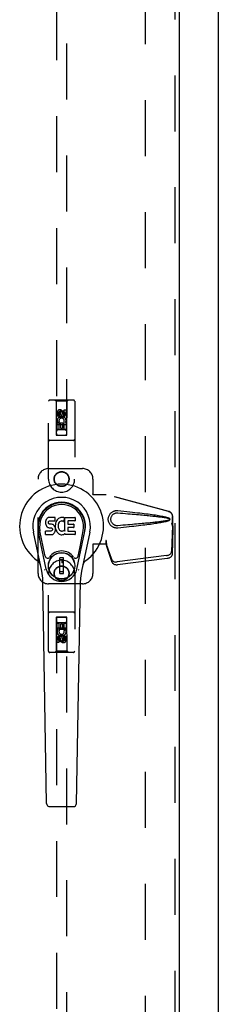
# Model space of a CAD drawing. Header units: inches. Extents: x 0 to 243, y 0 to 157.
# Tile 6 of 16: x 104.43 to 109.18, y 46.02 to 69.52. Entities that reach past the tile are written whole.
import ezdxf

# ---------------------------------------------------------------- set-up
doc = ezdxf.new("R2010")
doc.units = ezdxf.units.IN
doc.header["$LTSCALE"] = 13.357143
doc.header["$MEASUREMENT"] = 0
doc.linetypes.add('HIDDEN', pattern=[0.2, 0.1, -0.1])
doc.layers.get('0').update_dxf_attribs({"linetype": 'CONTINUOUS'})
doc.layers.add('DEFAULT_2', color=8, linetype='HIDDEN')
doc.layers.add('DOOR_ASSEMBLY', color=7, linetype='CONTINUOUS')

msp = doc.modelspace()

# ---------------------------------------------------------------- linework, layer by layer
at = {"color": 3, "linetype": 'Continuous'}
msp.add_line((109.18, 10.535), (109.18, 100.327), dxfattribs=at)
at = {"layer": 'DEFAULT_2', "color": 8, "linetype": 'HIDDEN'}
msp.add_line((107.43, 96.983), (107.43, 17.879), dxfattribs=at)
at = {"layer": 'DOOR_ASSEMBLY', "color": 8, "linetype": 'HIDDEN'}
for p, q in [((108.139, 97.577), (108.139, 17.285)), ((105.305, 96.603), (105.305, 59.602)), ((105.555, 59.602), (105.555, 96.603)), ((105.118, 58.556), (105.118, 60.413)), ((105.713, 60.443), (105.148, 60.443)), ((105.3, 60.413), (105.27, 60.443)), ((105.56, 60.413), (105.3, 60.413)), ((105.3, 60.413), (105.304, 59.603)), ((105.557, 59.603), (105.56, 60.413)), ((105.56, 60.413), (105.59, 60.443)), ((105.743, 60.413), (105.743, 58.556)), ((105.43, 60.175), (105.368, 60.139)), ((105.43, 60.164), (105.378, 60.133)), ((105.493, 60.139), (105.43, 60.175)), ((105.43, 60.175), (105.43, 60.164)), ((105.483, 60.133), (105.43, 60.164)), ((105.494, 60.21), (105.537, 60.21)), ((105.494, 60.117), (105.494, 60.21)), ((105.537, 60.21), (105.537, 60.117)), ((105.324, 60.054), (105.324, 60.146)), ((105.366, 60.054), (105.324, 60.054)), ((105.366, 60.146), (105.366, 60.054)), ((105.368, 60.139), (105.378, 60.133)), ((105.368, 60.139), (105.368, 60.067)), ((105.368, 60.067), (105.378, 60.073)), ((105.368, 60.067), (105.43, 60.031)), ((105.378, 60.133), (105.378, 60.073)), ((105.378, 60.073), (105.43, 60.042)), ((105.41, 60.117), (105.41, 60.146)), ((105.43, 60.042), (105.483, 60.073)), ((105.43, 60.031), (105.493, 60.067)), ((105.43, 60.031), (105.43, 60.042)), ((105.451, 60.16), (105.451, 60.114)), ((105.493, 60.139), (105.483, 60.133)), ((105.483, 60.073), (105.483, 60.133)), ((105.493, 60.067), (105.483, 60.073)), ((105.493, 60.067), (105.493, 60.139)), ((105.558, 59.853), (105.303, 59.853)), ((105.324, 59.897), (105.501, 59.897)), ((105.324, 59.741), (105.324, 59.897)), ((105.366, 59.741), (105.324, 59.741)), ((105.372, 59.922), (105.333, 59.905)), ((105.515, 59.728), (105.345, 59.728)), ((105.409, 59.855), (105.366, 59.855)), ((105.366, 59.855), (105.366, 59.741)), ((105.409, 59.762), (105.409, 59.855)), ((105.451, 59.762), (105.409, 59.762)), ((105.494, 59.855), (105.451, 59.855)), ((105.451, 59.855), (105.451, 59.762)), ((105.501, 59.897), (105.483, 59.91)), ((105.494, 59.741), (105.494, 59.855)), ((105.537, 59.741), (105.494, 59.741)), ((105.526, 59.901), (105.525, 59.897)), ((105.525, 59.897), (105.537, 59.897)), ((105.537, 59.897), (105.537, 59.741)), ((105.713, 59.478), (105.148, 59.478)), ((105.304, 59.603), (105.557, 59.603)), ((105.305, 59.605), (105.555, 59.605)), ((105.305, 59.602), (105.555, 59.602)), ((105.118, 58.806), (105.93, 58.806)), ((104.868, 56.306), (104.868, 58.556)), ((106.18, 58.556), (106.18, 58.203)), ((106.177, 58.186), (106.18, 58.203)), ((106.177, 58.186), (106.498, 58.186)), ((106.185, 58.186), (106.18, 58.203)), ((107.988, 57.783), (106.491, 58.186)), ((107.996, 57.783), (106.498, 58.186)), ((108.08, 57.433), (108.08, 57.663)), ((108.088, 57.433), (108.088, 57.663)), ((108.059, 57.515), (108.08, 57.433)), ((108.08, 57.444), (108.061, 56.829)), ((108.066, 57.515), (108.088, 57.433)), ((108.093, 57.373), (108.074, 56.758)), ((108.08, 57.444), (108.093, 57.373)), ((108.088, 57.433), (108.08, 57.433)), ((108.082, 57.46), (108.091, 57.404)), ((108.091, 57.404), (108.092, 57.393)), ((108.092, 57.393), (108.092, 57.383)), ((108.092, 57.383), (108.093, 57.373)), ((106.498, 57.006), (106.177, 57.006)), ((106.177, 57.006), (106.18, 56.989)), ((106.185, 57.006), (106.18, 56.989)), ((106.18, 56.989), (106.18, 56.306)), ((106.498, 57.093), (106.491, 57.093)), ((106.491, 57.093), (106.491, 57.006)), ((106.629, 56.635), (106.497, 57.019)), ((106.51, 56.948), (106.497, 57.019)), ((106.498, 57.093), (106.498, 57.006)), ((106.506, 56.979), (106.51, 56.948)), ((106.642, 56.564), (106.51, 56.948)), ((107.943, 56.73), (106.756, 56.578)), ((107.957, 56.659), (106.769, 56.507)), ((105.118, 54.448), (105.118, 56.306)), ((105.743, 56.306), (105.743, 54.448)), ((105.93, 56.056), (105.118, 56.056)), ((105.713, 55.383), (105.148, 55.383)), ((105.304, 55.258), (105.3, 54.448)), ((105.304, 55.258), (105.557, 55.258)), ((105.555, 55.26), (105.305, 55.26)), ((105.305, 55.26), (105.305, 18.258)), ((105.555, 55.257), (105.305, 55.257)), ((105.555, 18.258), (105.555, 55.26)), ((105.56, 54.448), (105.557, 55.258)), ((105.303, 55.008), (105.558, 55.008)), ((105.324, 55.12), (105.366, 55.12)), ((105.324, 54.964), (105.324, 55.12)), ((105.345, 55.133), (105.515, 55.133)), ((105.366, 55.12), (105.366, 55.007)), ((105.366, 55.007), (105.41, 55.007)), ((105.41, 55.099), (105.452, 55.099)), ((105.41, 55.007), (105.41, 55.099)), ((105.452, 55.099), (105.452, 55.007)), ((105.452, 55.007), (105.494, 55.007)), ((105.494, 55.12), (105.537, 55.12)), ((105.494, 55.007), (105.494, 55.12)), ((105.537, 55.12), (105.537, 54.964)), ((105.336, 54.964), (105.324, 54.964)), ((105.334, 54.961), (105.336, 54.964)), ((105.537, 54.964), (105.359, 54.964)), ((105.359, 54.964), (105.378, 54.951)), ((105.43, 54.831), (105.368, 54.795)), ((105.368, 54.795), (105.378, 54.789)), ((105.368, 54.795), (105.368, 54.723)), ((105.43, 54.819), (105.378, 54.789)), ((105.378, 54.789), (105.378, 54.728)), ((105.493, 54.795), (105.43, 54.831)), ((105.43, 54.831), (105.43, 54.819)), ((105.483, 54.789), (105.43, 54.819)), ((105.493, 54.795), (105.483, 54.789)), ((105.483, 54.728), (105.483, 54.789)), ((105.489, 54.94), (105.528, 54.957)), ((105.493, 54.723), (105.493, 54.795)), ((105.494, 54.808), (105.537, 54.808)), ((105.494, 54.716), (105.494, 54.808)), ((105.537, 54.808), (105.537, 54.716)), ((105.324, 54.652), (105.324, 54.744)), ((105.366, 54.652), (105.324, 54.652)), ((105.366, 54.744), (105.366, 54.652)), ((105.368, 54.723), (105.378, 54.728)), ((105.368, 54.723), (105.43, 54.686)), ((105.378, 54.728), (105.43, 54.698)), ((105.41, 54.702), (105.41, 54.748)), ((105.43, 54.698), (105.483, 54.728)), ((105.43, 54.686), (105.493, 54.723)), ((105.43, 54.686), (105.43, 54.698)), ((105.451, 54.744), (105.451, 54.716)), ((105.493, 54.723), (105.483, 54.728)), ((105.713, 54.418), (105.148, 54.418)), ((105.3, 54.448), (105.27, 54.418)), ((105.56, 54.448), (105.3, 54.448)), ((105.56, 54.448), (105.59, 54.418))]:
    msp.add_line(p, q, dxfattribs=at)
at = {"layer": 'DOOR_ASSEMBLY', "color": 3, "linetype": 'Continuous'}
msp.add_line((108.243, 97.577), (108.243, 17.285), dxfattribs=at)
at = {"layer": 'DOOR_ASSEMBLY', "color": 7, "linetype": 'Continuous'}
for p, q in [((105.06, 57.591), (105.051, 57.568)), ((105.074, 57.611), (105.06, 57.591)), ((105.083, 57.619), (105.074, 57.611)), ((105.092, 57.625), (105.083, 57.619)), ((105.114, 57.635), (105.092, 57.625)), ((105.137, 57.642), (105.114, 57.635)), ((105.277, 57.642), (105.137, 57.642)), ((105.276, 57.563), (105.278, 57.576)), ((105.278, 57.599), (105.277, 57.642)), ((105.278, 57.576), (105.278, 57.599)), ((105.323, 57.58), (105.311, 57.562)), ((105.338, 57.597), (105.323, 57.58)), ((105.354, 57.612), (105.338, 57.597)), ((105.373, 57.625), (105.354, 57.612)), ((105.393, 57.634), (105.373, 57.625)), ((105.415, 57.639), (105.393, 57.634)), ((105.437, 57.641), (105.415, 57.639)), ((105.46, 57.64), (105.437, 57.641)), ((105.471, 57.639), (105.46, 57.64)), ((105.481, 57.635), (105.471, 57.639)), ((105.501, 57.618), (105.475, 57.55)), ((105.5, 57.623), (105.481, 57.635)), ((105.51, 57.64), (105.747, 57.64)), ((105.51, 57.315), (105.51, 57.64)), ((105.751, 57.636), (105.751, 57.561)), ((105.046, 57.545), (105.044, 57.521)), ((105.044, 57.521), (105.045, 57.498)), ((105.045, 57.498), (105.049, 57.474)), ((105.051, 57.568), (105.046, 57.545)), ((105.049, 57.474), (105.057, 57.452)), ((105.057, 57.452), (105.07, 57.432)), ((105.07, 57.432), (105.086, 57.414)), ((105.086, 57.414), (105.106, 57.401)), ((105.106, 57.401), (105.117, 57.397)), ((105.115, 57.51), (105.116, 57.525)), ((105.116, 57.502), (105.115, 57.51)), ((105.116, 57.525), (105.118, 57.54)), ((105.118, 57.495), (105.116, 57.502)), ((105.117, 57.397), (105.129, 57.395)), ((105.118, 57.54), (105.121, 57.546)), ((105.123, 57.489), (105.118, 57.495)), ((105.121, 57.546), (105.127, 57.551)), ((105.129, 57.485), (105.123, 57.489)), ((105.127, 57.551), (105.141, 57.556)), ((105.143, 57.481), (105.129, 57.485)), ((105.129, 57.395), (105.177, 57.394)), ((105.141, 57.556), (105.156, 57.557)), ((105.167, 57.481), (105.143, 57.481)), ((105.156, 57.557), (105.269, 57.557)), ((105.191, 57.48), (105.167, 57.481)), ((105.177, 57.394), (105.184, 57.394)), ((105.184, 57.394), (105.191, 57.391)), ((105.215, 57.475), (105.191, 57.48)), ((105.191, 57.391), (105.197, 57.387)), ((105.197, 57.387), (105.202, 57.381)), ((105.202, 57.381), (105.209, 57.367)), ((105.21, 57.345), (105.208, 57.338)), ((105.209, 57.367), (105.211, 57.352)), ((105.211, 57.352), (105.21, 57.345)), ((105.226, 57.47), (105.215, 57.475)), ((105.236, 57.463), (105.226, 57.47)), ((105.253, 57.446), (105.236, 57.463)), ((105.266, 57.426), (105.253, 57.446)), ((105.275, 57.404), (105.266, 57.426)), ((105.269, 57.557), (105.275, 57.557)), ((105.275, 57.557), (105.276, 57.563)), ((105.281, 57.381), (105.275, 57.404)), ((105.281, 57.478), (105.276, 57.434)), ((105.276, 57.434), (105.277, 57.412)), ((105.277, 57.412), (105.28, 57.39)), ((105.28, 57.39), (105.285, 57.368)), ((105.285, 57.5), (105.281, 57.478)), ((105.284, 57.357), (105.281, 57.381)), ((105.282, 57.333), (105.284, 57.357)), ((105.291, 57.522), (105.285, 57.5)), ((105.285, 57.368), (105.292, 57.347)), ((105.3, 57.542), (105.291, 57.522)), ((105.292, 57.347), (105.313, 57.307)), ((105.311, 57.562), (105.3, 57.542)), ((105.35, 57.476), (105.346, 57.45)), ((105.346, 57.45), (105.346, 57.423)), ((105.346, 57.423), (105.347, 57.409)), ((105.347, 57.409), (105.35, 57.397)), ((105.353, 57.489), (105.35, 57.476)), ((105.35, 57.397), (105.36, 57.372)), ((105.359, 57.501), (105.353, 57.489)), ((105.373, 57.524), (105.359, 57.501)), ((105.36, 57.372), (105.374, 57.349)), ((105.382, 57.534), (105.373, 57.524)), ((105.374, 57.349), (105.382, 57.339)), ((105.392, 57.542), (105.382, 57.534)), ((105.417, 57.552), (105.392, 57.542)), ((105.43, 57.556), (105.417, 57.552)), ((105.443, 57.555), (105.43, 57.556)), ((105.457, 57.552), (105.443, 57.555)), ((105.469, 57.547), (105.457, 57.552)), ((105.58, 57.552), (105.58, 57.485)), ((105.581, 57.394), (105.581, 57.316)), ((105.747, 57.557), (105.585, 57.557)), ((105.585, 57.48), (105.716, 57.48)), ((105.716, 57.398), (105.586, 57.398)), ((105.72, 57.476), (105.72, 57.403)), ((104.954, 56.361), (104.756, 57.287)), ((105.064, 56.408), (104.872, 57.312)), ((104.92, 57.085), (104.876, 57.313)), ((104.988, 56.939), (104.913, 57.32)), ((105.047, 57.236), (105.047, 57.31)), ((105.11, 57.315), (105.051, 57.315)), ((105.052, 57.231), (105.196, 57.231)), ((105.171, 57.316), (105.11, 57.315)), ((105.186, 57.317), (105.171, 57.316)), ((105.193, 57.32), (105.186, 57.317)), ((105.198, 57.326), (105.193, 57.32)), ((105.196, 57.231), (105.207, 57.232)), ((105.208, 57.338), (105.198, 57.326)), ((105.207, 57.232), (105.219, 57.236)), ((105.219, 57.236), (105.238, 57.25)), ((105.238, 57.25), (105.255, 57.267)), ((105.255, 57.267), (105.262, 57.277)), ((105.262, 57.277), (105.268, 57.288)), ((105.268, 57.288), (105.276, 57.31)), ((105.276, 57.31), (105.282, 57.333)), ((105.313, 57.307), (105.326, 57.289)), ((105.326, 57.289), (105.341, 57.272)), ((105.341, 57.272), (105.357, 57.257)), ((105.357, 57.257), (105.375, 57.243)), ((105.375, 57.243), (105.385, 57.238)), ((105.382, 57.339), (105.392, 57.33)), ((105.385, 57.238), (105.395, 57.235)), ((105.392, 57.33), (105.404, 57.322)), ((105.395, 57.235), (105.417, 57.229)), ((105.404, 57.322), (105.416, 57.317)), ((105.416, 57.317), (105.429, 57.315)), ((105.417, 57.229), (105.439, 57.227)), ((105.429, 57.315), (105.443, 57.315)), ((105.439, 57.227), (105.461, 57.23)), ((105.443, 57.315), (105.456, 57.317)), ((105.456, 57.317), (105.469, 57.321)), ((105.461, 57.23), (105.482, 57.236)), ((105.469, 57.321), (105.481, 57.326)), ((105.481, 57.326), (105.492, 57.334)), ((105.482, 57.236), (105.501, 57.248)), ((105.498, 57.333), (105.51, 57.315)), ((105.512, 57.248), (105.501, 57.248)), ((105.501, 57.248), (105.501, 57.248)), ((105.512, 57.235), (105.512, 57.248)), ((105.747, 57.231), (105.516, 57.231)), ((105.586, 57.312), (105.747, 57.312)), ((105.752, 57.307), (105.752, 57.235)), ((105.796, 56.408), (105.989, 57.312)), ((105.873, 56.939), (105.947, 57.32)), ((106.104, 57.287), (105.907, 56.361)), ((105.94, 57.085), (105.985, 57.313)), ((105.036, 56.714), (104.988, 56.939)), ((105.825, 56.714), (105.873, 56.939)), ((105.476, 56.673), (105.385, 56.673)), ((105.385, 56.299), (105.385, 56.673)), ((105.476, 56.299), (105.476, 56.673)), ((105.385, 56.634), (105.476, 56.634)), ((105.436, 56.634), (105.436, 56.555)), ((105.476, 56.555), (105.436, 56.555)), ((105.476, 56.339), (105.385, 56.339)), ((105.385, 56.299), (105.476, 56.299)), ((105.072, 50.815), (104.98, 56.136)), ((105.788, 50.815), (105.881, 56.136)), ((105.151, 50.738), (105.709, 50.738))]:
    msp.add_line(p, q, dxfattribs=at)
at = {"layer": 'DOOR_ASSEMBLY', "color": 8, "linetype": 'HIDDEN'}
for points in [[(106.774, 57.388), (106.761, 57.387), (106.748, 57.387), (106.735, 57.388), (106.723, 57.389), (106.71, 57.392), (106.697, 57.395), (106.685, 57.399), (106.673, 57.403), (106.661, 57.409), (106.65, 57.415), (106.639, 57.422), (106.627, 57.431), (106.616, 57.44), (106.605, 57.451), (106.594, 57.464), (106.583, 57.478), (106.574, 57.494), (106.566, 57.51), (106.559, 57.526), (106.554, 57.543), (106.551, 57.56), (106.548, 57.578), (106.548, 57.595), (106.548, 57.612), (106.55, 57.63), (106.554, 57.647), (106.559, 57.664), (106.565, 57.68), (106.573, 57.696), (106.582, 57.712), (106.592, 57.726), (106.603, 57.739), (106.615, 57.75), (106.626, 57.76), (106.638, 57.768), (106.649, 57.776), (106.661, 57.782), (106.672, 57.788), (106.684, 57.793), (106.697, 57.797), (106.709, 57.8), (106.722, 57.802), (106.735, 57.804)], [(106.774, 57.441), (106.765, 57.441), (106.755, 57.441), (106.746, 57.442), (106.737, 57.443), (106.727, 57.445), (106.718, 57.447), (106.709, 57.45), (106.701, 57.454), (106.692, 57.458), (106.684, 57.462), (106.676, 57.468), (106.668, 57.474), (106.66, 57.481), (106.652, 57.489), (106.644, 57.498), (106.636, 57.508), (106.63, 57.519), (106.624, 57.53), (106.619, 57.541), (106.616, 57.552), (106.613, 57.563), (106.611, 57.574), (106.61, 57.585), (106.61, 57.595), (106.61, 57.605), (106.611, 57.616), (106.613, 57.627), (106.615, 57.637), (106.619, 57.649), (106.623, 57.66), (106.629, 57.671), (106.635, 57.682), (106.642, 57.692), (106.65, 57.702), (106.658, 57.71), (106.667, 57.717), (106.675, 57.723), (106.683, 57.729), (106.692, 57.734), (106.7, 57.738), (106.709, 57.741), (106.718, 57.744), (106.727, 57.747), (106.736, 57.749), (106.746, 57.75), (106.755, 57.751), (106.765, 57.751), (106.774, 57.75)], [(106.735, 57.804), (106.748, 57.805), (106.761, 57.805), (106.774, 57.804)], [(106.774, 57.804), (106.85, 57.796), (106.922, 57.789), (106.992, 57.782), (107.059, 57.775), (107.123, 57.768), (107.185, 57.761), (107.244, 57.754), (107.3, 57.748), (107.354, 57.741), (107.406, 57.735), (107.456, 57.729), (107.504, 57.723), (107.55, 57.717), (107.594, 57.711), (107.636, 57.705), (107.676, 57.699), (107.715, 57.693), (107.752, 57.687), (107.787, 57.68), (107.821, 57.674), (107.853, 57.668), (107.884, 57.661), (107.913, 57.655), (107.941, 57.647), (107.968, 57.639), (107.992, 57.631)], [(106.774, 57.75), (106.838, 57.745), (106.899, 57.74), (106.958, 57.735), (107.015, 57.73), (107.07, 57.725), (107.122, 57.72), (107.173, 57.716), (107.222, 57.712), (107.269, 57.707), (107.314, 57.703), (107.357, 57.699), (107.398, 57.695), (107.438, 57.692), (107.475, 57.688), (107.511, 57.684), (107.546, 57.681), (107.578, 57.677), (107.61, 57.674), (107.64, 57.671), (107.669, 57.668), (107.697, 57.665), (107.725, 57.661), (107.752, 57.658), (107.779, 57.655), (107.806, 57.651), (107.833, 57.648), (107.859, 57.644), (107.886, 57.64), (107.913, 57.636), (107.94, 57.631), (107.966, 57.626), (107.993, 57.62)], [(107.988, 57.783), (108.001, 57.779), (108.013, 57.774), (108.025, 57.767), (108.036, 57.758), (108.046, 57.749), (108.055, 57.739), (108.062, 57.728), (108.069, 57.716), (108.074, 57.703), (108.077, 57.69), (108.08, 57.676), (108.08, 57.663)], [(107.992, 57.631), (107.998, 57.628), (108.004, 57.624), (108.008, 57.619), (108.012, 57.614), (108.015, 57.608), (108.016, 57.602), (108.017, 57.596), (108.016, 57.59), (108.015, 57.584), (108.012, 57.578), (108.008, 57.573), (108.004, 57.568), (107.999, 57.564), (107.992, 57.561)], [(107.993, 57.62), (107.998, 57.618), (108.002, 57.616), (108.006, 57.612), (108.009, 57.609), (108.011, 57.605), (108.013, 57.6), (108.013, 57.596), (108.012, 57.591), (108.011, 57.587), (108.009, 57.583), (108.006, 57.579), (108.002, 57.576), (107.998, 57.573), (107.993, 57.572)], [(108.088, 57.663), (108.087, 57.676), (108.085, 57.69), (108.081, 57.703), (108.076, 57.716), (108.07, 57.728), (108.062, 57.739), (108.053, 57.749), (108.044, 57.758), (108.033, 57.767), (108.021, 57.774), (108.009, 57.779), (107.996, 57.783)], [(107.993, 57.572), (107.966, 57.566), (107.94, 57.56), (107.913, 57.556), (107.886, 57.551), (107.86, 57.548), (107.833, 57.544), (107.806, 57.54), (107.779, 57.537), (107.753, 57.534), (107.725, 57.53), (107.698, 57.527), (107.67, 57.524), (107.641, 57.521), (107.611, 57.518), (107.579, 57.514), (107.547, 57.511), (107.512, 57.507), (107.476, 57.504), (107.438, 57.5), (107.399, 57.496), (107.358, 57.492), (107.315, 57.488), (107.27, 57.484), (107.223, 57.48), (107.174, 57.476), (107.123, 57.471), (107.07, 57.467), (107.015, 57.462), (106.958, 57.457), (106.899, 57.452), (106.838, 57.447), (106.774, 57.441)], [(107.992, 57.561), (107.97, 57.553), (107.946, 57.545), (107.921, 57.539), (107.894, 57.532), (107.866, 57.526), (107.837, 57.52), (107.807, 57.515), (107.775, 57.509), (107.742, 57.503), (107.707, 57.498), (107.671, 57.492), (107.634, 57.487), (107.595, 57.481), (107.554, 57.475), (107.511, 57.47), (107.467, 57.464), (107.421, 57.458), (107.374, 57.452), (107.324, 57.447), (107.272, 57.441), (107.218, 57.434), (107.162, 57.428), (107.104, 57.422), (107.043, 57.415), (106.98, 57.409), (106.914, 57.402), (106.845, 57.395), (106.774, 57.388)], [(108.059, 57.515), (108.064, 57.495), (108.069, 57.476), (108.075, 57.457), (108.08, 57.439), (108.085, 57.421), (108.091, 57.404)], [(108.066, 57.515), (108.069, 57.505), (108.071, 57.496), (108.074, 57.486), (108.077, 57.477), (108.079, 57.469), (108.082, 57.46)], [(108.082, 57.46), (108.082, 57.458), (108.081, 57.455), (108.081, 57.452), (108.08, 57.45), (108.08, 57.447), (108.08, 57.444)], [(106.491, 57.093), (106.493, 57.073), (106.496, 57.053), (106.498, 57.033), (106.501, 57.014), (106.506, 56.979)], [(106.498, 57.053), (106.498, 57.044), (106.497, 57.035)], [(106.497, 57.035), (106.497, 57.029), (106.497, 57.027), (106.497, 57.024), (106.497, 57.022), (106.497, 57.019)], [(106.498, 57.093), (106.498, 57.083), (106.498, 57.053)], [(106.505, 56.986), (106.504, 56.997), (106.501, 57.015), (106.5, 57.031), (106.499, 57.045), (106.498, 57.058), (106.498, 57.066)], [(106.629, 56.635), (106.633, 56.626), (106.639, 56.617), (106.646, 56.608), (106.654, 56.601), (106.664, 56.594), (106.675, 56.588), (106.687, 56.584), (106.7, 56.58), (106.713, 56.578), (106.727, 56.576), (106.741, 56.577), (106.756, 56.578)], [(107.943, 56.73), (107.958, 56.733), (107.973, 56.737), (107.988, 56.742), (108.001, 56.749), (108.014, 56.756), (108.025, 56.765), (108.036, 56.775), (108.044, 56.785), (108.051, 56.795), (108.056, 56.807), (108.059, 56.818), (108.061, 56.829)], [(108.074, 56.758), (108.073, 56.747), (108.07, 56.736), (108.064, 56.724), (108.058, 56.714), (108.049, 56.703), (108.039, 56.694), (108.028, 56.685), (108.015, 56.678), (108.001, 56.671), (107.987, 56.666), (107.972, 56.662), (107.957, 56.659)], [(106.769, 56.507), (106.755, 56.505), (106.741, 56.505), (106.727, 56.507), (106.713, 56.509), (106.701, 56.513), (106.689, 56.517), (106.678, 56.523), (106.668, 56.53), (106.659, 56.537), (106.652, 56.546), (106.647, 56.555), (106.642, 56.564)]]:
    msp.add_lwpolyline(points, dxfattribs=at)
at = {"layer": 'DOOR_ASSEMBLY', "color": 7, "linetype": 'Continuous'}
for points in [[(105.032, 56.378), (105.03, 56.383), (105.029, 56.389), (105.027, 56.395), (105.026, 56.4)], [(105.835, 56.4), (105.833, 56.395), (105.832, 56.389), (105.83, 56.383), (105.829, 56.378)]]:
    msp.add_lwpolyline(points, dxfattribs=at)
at = {"layer": 'DOOR_ASSEMBLY', "color": 8, "linetype": 'HIDDEN'}
for centre, radius in [((105.43, 60.103), 0.085), ((105.43, 60.103), 0.0845), ((105.43, 58.556), 0.18), ((105.43, 58.556), 0.172), ((105.43, 56.306), 0.18), ((105.43, 56.306), 0.172), ((105.43, 54.758), 0.085), ((105.43, 54.758), 0.0845)]:
    msp.add_circle(centre, radius, dxfattribs=at)
at = {"layer": 'DOOR_ASSEMBLY', "color": 7, "linetype": 'Continuous'}
for radius in [0.317, 0.313]:
    msp.add_circle((105.43, 56.486), radius, dxfattribs=at)
at = {"layer": 'DOOR_ASSEMBLY', "color": 8, "linetype": 'HIDDEN'}
for centre, radius, start, end in [((105.148, 60.413), 0.03, 90, 180), ((105.713, 60.413), 0.03, 0, 90), ((105.388, 60.146), 0.0644, 12.2995, 180.0775), ((105.388, 60.146), 0.0219, 359.9011, 180), ((105.43, 59.947), 0.107, 334.2636, 203.4027), ((105.43, 59.947), 0.0639, 324.8895, 203.4026), ((105.473, 60.117), 0.0635, 180, 360), ((105.472, 60.117), 0.0219, 190.307, 360), ((105.345, 59.688), 0.04, 90, 180), ((105.515, 59.688), 0.04, 0, 90), ((105.148, 59.508), 0.03, 180, 270), ((105.345, 59.643), 0.04, 180, 270), ((105.515, 59.643), 0.04, 270, 360), ((105.713, 59.508), 0.03, 270, 360), ((105.118, 58.556), 0.25, 90, 180), ((105.93, 58.556), 0.25, 0, 90), ((105.43, 58.556), 0.312, 180, 360), ((105.43, 56.306), 0.312, 0, 180), ((105.118, 56.306), 0.25, 180, 270), ((105.93, 56.306), 0.25, 270, 360), ((105.148, 55.353), 0.03, 90, 180), ((105.345, 55.218), 0.04, 90, 180), ((105.515, 55.218), 0.04, 0, 90), ((105.713, 55.353), 0.03, 0, 90), ((105.345, 55.173), 0.04, 180, 270), ((105.515, 55.173), 0.04, 270, 360), ((105.43, 54.915), 0.107, 154.2636, 23.4027), ((105.387, 54.744), 0.0635, 0, 180), ((105.43, 54.915), 0.0639, 144.8895, 23.4026), ((105.388, 54.744), 0.0219, 10.307, 180), ((105.473, 54.716), 0.0644, 192.2995, 0.0775), ((105.473, 54.716), 0.0219, 179.9011, 360), ((105.148, 54.448), 0.03, 180, 270), ((105.713, 54.448), 0.03, 270, 360)]:
    msp.add_arc(centre, radius, start, end, dxfattribs=at)
at = {"layer": 'DOOR_ASSEMBLY', "color": 7, "linetype": 'Continuous'}
for centre, radius, start, end in [((105.43, 57.431), 1.004, 305.5066, 234.4934), ((105.43, 57.431), 0.689, 347.9703, 192.0297), ((105.43, 57.431), 0.571, 347.9703, 192.0297), ((105.43, 57.421), 0.527, 348.9402, 191.0594), ((105.497, 57.62), 0.00448, 339.0016, 51.8729), ((105.747, 57.636), 0.00448, 0, 90), ((105.471, 57.551), 0.00448, 246.1578, 339.0016), ((105.585, 57.552), 0.00448, 90, 180), ((105.585, 57.485), 0.00448, 180, 270), ((105.586, 57.394), 0.00448, 90, 180), ((105.716, 57.476), 0.00448, 0, 90), ((105.716, 57.403), 0.00448, 270, 360), ((105.747, 57.561), 0.00448, 270, 360), ((105.051, 57.31), 0.00448, 90, 180.0119), ((105.052, 57.236), 0.00483, 180, 270), ((105.494, 57.33), 0.00448, 34.0893, 127.3444), ((105.516, 57.235), 0.00448, 180, 270), ((105.586, 57.316), 0.00448, 180, 270), ((105.747, 57.307), 0.00448, 0, 90), ((105.747, 57.235), 0.00448, 270, 360), ((105.093, 56.726), 0.0591, 192.0297, 324.5763), ((105.43, 56.486), 0.354, 35.4237, 144.5763), ((105.767, 56.726), 0.0591, 215.4237, 347.9703), ((104.733, 56.453), 0.197, 12.0297, 54.4934), ((105.43, 56.486), 0.374, 192.0297, 347.9703), ((106.128, 56.453), 0.197, 125.5066, 167.9703), ((103.799, 56.115), 1.181, 1, 12.0297), ((107.062, 56.115), 1.181, 167.9703, 179), ((105.151, 50.817), 0.0787, 181, 270), ((105.709, 50.817), 0.0787, 270, 359)]:
    msp.add_arc(centre, radius, start, end, dxfattribs=at)
msp.add_ellipse((105.43, 57.421), major_axis=(0, 0.565), ratio=0.999848, start_param=-1.76365, end_param=1.76365, dxfattribs=at)

doc.saveas('drawing.dxf')
